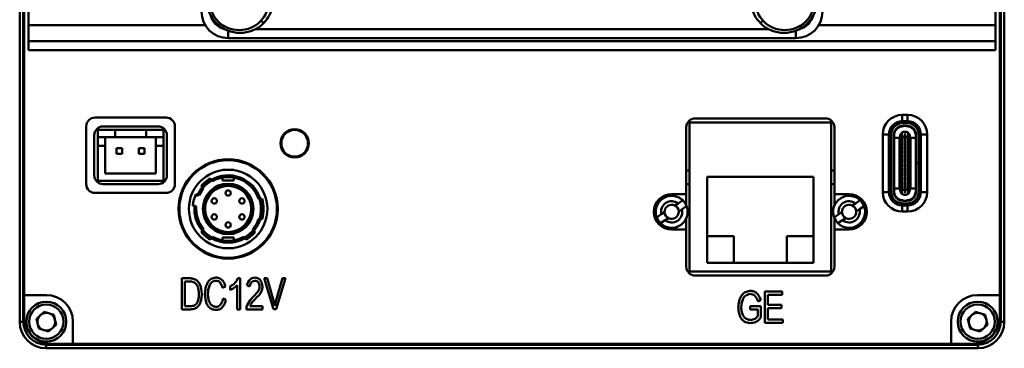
# Model space of a CAD drawing. Header units: millimetres. Extents: x 0 to 9160, y 0 to 1919.
# Tile 1 of 6: x 8579 to 8690, y 1570 to 1607. Entities that reach past the tile are written whole.
import ezdxf

# ---------------------------------------------------------------- set-up
doc = ezdxf.new("R2010")
doc.units = ezdxf.units.MM
doc.layers.add('粗实线', color=7, linetype='Continuous', lineweight=50)

msp = doc.modelspace()

# ---------------------------------------------------------------- linework, layer by layer
at = {"layer": '粗实线'}
for p, q in [((8578.579, 1572.523), (8578.579, 1677.523)), ((8578.979, 1677.523), (8578.979, 1572.523)), ((8689.179, 1572.523), (8689.179, 1677.523)), ((8689.579, 1677.523), (8689.579, 1572.523)), ((8579.079, 1575.523), (8579.079, 1674.523)), ((8689.079, 1674.523), (8689.079, 1575.523)), ((8579.579, 1608.423), (8579.579, 1605.923)), ((8688.579, 1605.923), (8688.579, 1608.423)), ((8599.511, 1605.923), (8579.579, 1605.923)), ((8579.579, 1605.923), (8579.579, 1604.123)), ((8602.079, 1604.473), (8602.079, 1605.315)), ((8605.122, 1605.473), (8663.038, 1605.473)), ((8666.079, 1604.473), (8666.079, 1605.315)), ((8688.579, 1605.923), (8668.648, 1605.923)), ((8688.579, 1604.123), (8688.579, 1605.923)), ((8579.579, 1604.123), (8688.579, 1604.123)), ((8579.579, 1604.123), (8579.579, 1603.123)), ((8666.079, 1604.473), (8602.079, 1604.473)), ((8688.579, 1603.123), (8688.579, 1604.123)), ((8688.579, 1603.123), (8579.579, 1603.123)), ((8595.079, 1595.523), (8587.079, 1595.523)), ((8669.429, 1595.423), (8654.729, 1595.423)), ((8678.079, 1595.123), (8678.079, 1595.823)), ((8678.079, 1595.823), (8678.679, 1595.823)), ((8678.679, 1595.123), (8678.079, 1595.123)), ((8678.679, 1595.123), (8678.679, 1595.823)), ((8586.079, 1594.523), (8586.079, 1588.023)), ((8587.379, 1593.323), (8587.379, 1594.148)), ((8589.329, 1594.148), (8587.379, 1594.148)), ((8594.179, 1594.523), (8587.979, 1594.523)), ((8589.329, 1593.323), (8589.329, 1594.148)), ((8592.829, 1594.148), (8589.329, 1594.148)), ((8592.829, 1593.323), (8592.829, 1594.148)), ((8594.779, 1594.148), (8592.829, 1594.148)), ((8594.779, 1594.148), (8594.779, 1593.323)), ((8596.079, 1588.023), (8596.079, 1594.523)), ((8653.729, 1594.423), (8653.729, 1586.903)), ((8654.079, 1594.983), (8654.079, 1578.163)), ((8670.079, 1594.983), (8654.079, 1594.983)), ((8670.079, 1578.163), (8670.079, 1594.983)), ((8670.429, 1586.903), (8670.429, 1594.423)), ((8676.792, 1594.393), (8677.105, 1594.393)), ((8677.242, 1594.543), (8676.895, 1594.543)), ((8678.629, 1594.893), (8678.129, 1594.893)), ((8678.629, 1594.593), (8678.129, 1594.593)), ((8679.864, 1594.543), (8679.517, 1594.543)), ((8679.654, 1594.393), (8679.967, 1594.393)), ((8586.979, 1593.523), (8586.979, 1589.023)), ((8587.379, 1593.323), (8589.329, 1593.323)), ((8587.379, 1593.323), (8587.379, 1592.323)), ((8588.229, 1592.323), (8588.229, 1593.323)), ((8589.329, 1593.323), (8592.829, 1593.323)), ((8592.829, 1593.323), (8594.779, 1593.323)), ((8593.929, 1592.323), (8593.929, 1593.323)), ((8594.779, 1593.323), (8594.779, 1592.323)), ((8595.179, 1589.023), (8595.179, 1593.523)), ((8607.999, 1592.873), (8608.079, 1592.873)), ((8608.079, 1593.18), (8608.079, 1592.623)), ((8676.579, 1593.623), (8675.879, 1593.623)), ((8675.879, 1587.123), (8675.879, 1593.623)), ((8676.579, 1593.643), (8676.809, 1593.643)), ((8676.579, 1593.623), (8676.579, 1587.123)), ((8676.579, 1593.023), (8676.779, 1593.023)), ((8676.589, 1593.793), (8676.833, 1593.793)), ((8676.779, 1587.723), (8676.779, 1593.023)), ((8676.779, 1593.023), (8676.799, 1593.023)), ((8676.799, 1593.467), (8676.799, 1587.279)), ((8677.099, 1593.467), (8677.099, 1587.279)), ((8677.159, 1593.223), (8677.099, 1593.223)), ((8677.111, 1593.643), (8677.165, 1593.643)), ((8677.149, 1587.297), (8677.149, 1593.449)), ((8677.159, 1587.523), (8677.159, 1593.223)), ((8677.159, 1593.223), (8677.769, 1593.223)), ((8677.769, 1593.223), (8677.769, 1587.523)), ((8677.769, 1593.223), (8677.779, 1593.223)), ((8677.779, 1593.223), (8677.779, 1587.523)), ((8677.779, 1593.223), (8677.829, 1593.223)), ((8677.829, 1587.363), (8677.829, 1593.383)), ((8678.029, 1593.808), (8678.029, 1593.368)), ((8678.029, 1593.323), (8678.029, 1593.368)), ((8678.354, 1593.368), (8678.029, 1593.368)), ((8678.029, 1593.323), (8678.069, 1593.323)), ((8678.029, 1593.323), (8678.029, 1592.923)), ((8678.029, 1592.823), (8678.029, 1592.923)), ((8678.069, 1592.923), (8678.029, 1592.923)), ((8678.069, 1593.323), (8678.069, 1592.923)), ((8678.354, 1593.718), (8678.404, 1593.718)), ((8678.354, 1593.368), (8678.354, 1593.718)), ((8678.354, 1593.368), (8678.354, 1587.378)), ((8678.404, 1593.368), (8678.354, 1593.368)), ((8678.404, 1593.718), (8678.404, 1593.368)), ((8678.729, 1593.368), (8678.404, 1593.368)), ((8678.404, 1593.368), (8678.404, 1587.378)), ((8678.689, 1592.923), (8678.689, 1593.323)), ((8678.689, 1593.323), (8678.729, 1593.323)), ((8678.729, 1592.923), (8678.689, 1592.923)), ((8678.729, 1593.368), (8678.729, 1593.808)), ((8678.729, 1593.368), (8678.729, 1593.323)), ((8678.729, 1592.923), (8678.729, 1593.323)), ((8678.729, 1592.923), (8678.729, 1592.823)), ((8678.929, 1593.383), (8678.929, 1587.363)), ((8678.929, 1593.223), (8678.979, 1593.223)), ((8678.979, 1587.523), (8678.979, 1593.223)), ((8678.979, 1593.223), (8678.989, 1593.223)), ((8678.989, 1587.523), (8678.989, 1593.223)), ((8679.599, 1593.223), (8678.989, 1593.223)), ((8679.594, 1593.643), (8679.647, 1593.643)), ((8679.599, 1593.223), (8679.599, 1587.523)), ((8679.659, 1593.223), (8679.599, 1593.223)), ((8679.659, 1590.377), (8679.659, 1593.467)), ((8679.925, 1593.793), (8680.17, 1593.793)), ((8679.949, 1593.643), (8680.179, 1593.643)), ((8679.959, 1590.377), (8679.959, 1593.467)), ((8679.959, 1593.023), (8679.979, 1593.023)), ((8679.979, 1593.023), (8679.979, 1590.378)), ((8679.979, 1593.023), (8680.179, 1593.023)), ((8680.179, 1587.123), (8680.179, 1593.623)), ((8680.879, 1593.623), (8680.179, 1593.623)), ((8680.879, 1593.623), (8680.879, 1587.123)), ((8588.229, 1592.323), (8587.379, 1592.323)), ((8587.379, 1588.398), (8587.379, 1592.323)), ((8588.229, 1592.323), (8588.229, 1589.223)), ((8589.509, 1592.093), (8590.149, 1592.093)), ((8589.509, 1592.093), (8589.509, 1591.453)), ((8590.149, 1591.453), (8590.149, 1592.093)), ((8592.009, 1592.093), (8592.649, 1592.093)), ((8592.009, 1592.093), (8592.009, 1591.453)), ((8592.649, 1591.453), (8592.649, 1592.093)), ((8593.929, 1592.323), (8594.779, 1592.323)), ((8593.929, 1589.223), (8593.929, 1592.323)), ((8594.779, 1592.323), (8594.779, 1588.398)), ((8608.079, 1592.373), (8607.999, 1592.373)), ((8608.079, 1592.623), (8608.079, 1592.066)), ((8678.029, 1592.823), (8678.069, 1592.823)), ((8678.029, 1592.823), (8678.029, 1592.423)), ((8678.029, 1592.323), (8678.029, 1592.423)), ((8678.069, 1592.423), (8678.029, 1592.423)), ((8678.029, 1592.323), (8678.069, 1592.323)), ((8678.029, 1592.323), (8678.029, 1591.923)), ((8678.069, 1591.923), (8678.029, 1591.923)), ((8678.029, 1591.823), (8678.029, 1591.923)), ((8678.029, 1591.823), (8678.069, 1591.823)), ((8678.029, 1591.823), (8678.029, 1591.423)), ((8678.069, 1592.823), (8678.069, 1592.423)), ((8678.069, 1592.323), (8678.069, 1591.923)), ((8678.069, 1591.823), (8678.069, 1591.423)), ((8678.689, 1592.823), (8678.729, 1592.823)), ((8678.689, 1592.423), (8678.689, 1592.823)), ((8678.729, 1592.423), (8678.689, 1592.423)), ((8678.689, 1592.323), (8678.729, 1592.323)), ((8678.689, 1591.923), (8678.689, 1592.323)), ((8678.729, 1591.923), (8678.689, 1591.923)), ((8678.689, 1591.823), (8678.729, 1591.823)), ((8678.689, 1591.423), (8678.689, 1591.823)), ((8678.729, 1592.423), (8678.729, 1592.823)), ((8678.729, 1592.423), (8678.729, 1592.323)), ((8678.729, 1591.923), (8678.729, 1592.323)), ((8678.729, 1591.923), (8678.729, 1591.823)), ((8678.729, 1591.423), (8678.729, 1591.823)), ((8589.509, 1591.453), (8590.149, 1591.453)), ((8592.009, 1591.453), (8592.649, 1591.453)), ((8678.069, 1591.423), (8678.029, 1591.423)), ((8678.029, 1591.323), (8678.029, 1591.423)), ((8678.029, 1591.323), (8678.069, 1591.323)), ((8678.029, 1591.323), (8678.029, 1590.923)), ((8678.029, 1590.823), (8678.029, 1590.923)), ((8678.069, 1590.923), (8678.029, 1590.923)), ((8678.029, 1590.823), (8678.069, 1590.823)), ((8678.029, 1590.823), (8678.029, 1590.423)), ((8678.069, 1591.323), (8678.069, 1590.923)), ((8678.069, 1590.823), (8678.069, 1590.423)), ((8678.729, 1591.423), (8678.689, 1591.423)), ((8678.689, 1591.323), (8678.729, 1591.323)), ((8678.689, 1590.923), (8678.689, 1591.323)), ((8678.729, 1590.923), (8678.689, 1590.923)), ((8678.689, 1590.823), (8678.729, 1590.823)), ((8678.689, 1590.423), (8678.689, 1590.823)), ((8678.729, 1591.423), (8678.729, 1591.323)), ((8678.729, 1590.923), (8678.729, 1591.323)), ((8678.729, 1590.923), (8678.729, 1590.823)), ((8678.729, 1590.423), (8678.729, 1590.823)), ((8601.61, 1589.623), (8601.429, 1589.623)), ((8601.429, 1589.623), (8601.429, 1589.6)), ((8602.729, 1589.623), (8602.549, 1589.623)), ((8602.729, 1589.623), (8602.729, 1589.6)), ((8678.069, 1590.423), (8678.029, 1590.423)), ((8678.029, 1590.323), (8678.029, 1590.423)), ((8678.029, 1590.323), (8678.069, 1590.323)), ((8678.029, 1590.323), (8678.029, 1589.923)), ((8678.029, 1589.823), (8678.029, 1589.923)), ((8678.069, 1589.923), (8678.029, 1589.923)), ((8678.029, 1589.823), (8678.069, 1589.823)), ((8678.029, 1589.823), (8678.029, 1589.423)), ((8678.069, 1590.323), (8678.069, 1589.923)), ((8678.069, 1589.823), (8678.069, 1589.423)), ((8678.729, 1590.423), (8678.689, 1590.423)), ((8678.689, 1590.323), (8678.729, 1590.323)), ((8678.689, 1589.923), (8678.689, 1590.323)), ((8678.729, 1589.923), (8678.689, 1589.923)), ((8678.689, 1589.823), (8678.729, 1589.823)), ((8678.689, 1589.423), (8678.689, 1589.823)), ((8678.729, 1590.423), (8678.729, 1590.323)), ((8678.729, 1589.923), (8678.729, 1590.323)), ((8678.729, 1589.923), (8678.729, 1589.823)), ((8678.729, 1589.423), (8678.729, 1589.823)), ((8679.959, 1590.377), (8679.659, 1590.377)), ((8679.659, 1590.377), (8679.659, 1590.368)), ((8679.959, 1590.368), (8679.659, 1590.368)), ((8679.659, 1590.368), (8679.659, 1590.367)), ((8679.659, 1587.279), (8679.659, 1590.367)), ((8679.959, 1590.367), (8679.659, 1590.367)), ((8679.959, 1590.378), (8679.979, 1590.378)), ((8679.959, 1590.377), (8679.959, 1590.368)), ((8679.959, 1590.368), (8679.959, 1590.367)), ((8679.959, 1590.368), (8679.979, 1590.368)), ((8679.959, 1587.279), (8679.959, 1590.367)), ((8680.179, 1590.378), (8679.979, 1590.378)), ((8679.979, 1590.368), (8679.979, 1587.723)), ((8679.979, 1590.368), (8680.179, 1590.368)), ((8680.054, 1590.368), (8680.054, 1590.378)), ((8588.229, 1589.223), (8593.929, 1589.223)), ((8600.171, 1588.509), (8600.04, 1588.665)), ((8600.301, 1588.354), (8600.171, 1588.509)), ((8601.429, 1588.764), (8601.429, 1588.423)), ((8601.429, 1588.423), (8602.729, 1588.423)), ((8602.729, 1588.764), (8602.729, 1588.423)), ((8668.079, 1588.863), (8656.079, 1588.863)), ((8656.079, 1579.163), (8656.079, 1588.863)), ((8668.079, 1579.163), (8668.079, 1588.863)), ((8678.029, 1589.323), (8678.029, 1589.423)), ((8678.069, 1589.423), (8678.029, 1589.423)), ((8678.029, 1589.323), (8678.069, 1589.323)), ((8678.029, 1589.323), (8678.029, 1588.923)), ((8678.069, 1588.923), (8678.029, 1588.923)), ((8678.029, 1588.823), (8678.029, 1588.923)), ((8678.029, 1588.823), (8678.069, 1588.823)), ((8678.029, 1588.823), (8678.029, 1588.423)), ((8678.069, 1588.423), (8678.029, 1588.423)), ((8678.029, 1588.323), (8678.029, 1588.423)), ((8678.069, 1589.323), (8678.069, 1588.923)), ((8678.069, 1588.823), (8678.069, 1588.423)), ((8678.729, 1589.423), (8678.689, 1589.423)), ((8678.689, 1589.323), (8678.729, 1589.323)), ((8678.689, 1588.923), (8678.689, 1589.323)), ((8678.729, 1588.923), (8678.689, 1588.923)), ((8678.689, 1588.823), (8678.729, 1588.823)), ((8678.689, 1588.423), (8678.689, 1588.823)), ((8678.729, 1588.423), (8678.689, 1588.423)), ((8678.729, 1589.423), (8678.729, 1589.323)), ((8678.729, 1588.923), (8678.729, 1589.323)), ((8678.729, 1588.923), (8678.729, 1588.823)), ((8678.729, 1588.423), (8678.729, 1588.823)), ((8678.729, 1588.423), (8678.729, 1588.323)), ((8587.379, 1588.398), (8594.779, 1588.398)), ((8587.979, 1588.023), (8594.179, 1588.023)), ((8599.044, 1587.829), (8599.175, 1587.674)), ((8599.175, 1587.674), (8599.305, 1587.518)), ((8676.779, 1587.723), (8676.579, 1587.723)), ((8676.799, 1587.723), (8676.779, 1587.723)), ((8677.099, 1587.523), (8677.159, 1587.523)), ((8677.159, 1587.523), (8677.769, 1587.523)), ((8677.779, 1587.523), (8677.769, 1587.523)), ((8677.829, 1587.523), (8677.779, 1587.523)), ((8678.029, 1588.323), (8678.069, 1588.323)), ((8678.029, 1588.323), (8678.029, 1587.923)), ((8678.069, 1587.923), (8678.029, 1587.923)), ((8678.029, 1587.823), (8678.029, 1587.923)), ((8678.029, 1587.823), (8678.069, 1587.823)), ((8678.029, 1587.823), (8678.029, 1587.423)), ((8678.069, 1587.423), (8678.029, 1587.423)), ((8678.029, 1587.378), (8678.029, 1587.423)), ((8678.029, 1587.378), (8678.354, 1587.378)), ((8678.029, 1587.378), (8678.029, 1586.939)), ((8678.069, 1588.323), (8678.069, 1587.923)), ((8678.069, 1587.823), (8678.069, 1587.423)), ((8678.354, 1587.028), (8678.354, 1587.378)), ((8678.404, 1587.378), (8678.354, 1587.378)), ((8678.404, 1587.378), (8678.729, 1587.378)), ((8678.404, 1587.378), (8678.404, 1587.028)), ((8678.689, 1588.323), (8678.729, 1588.323)), ((8678.689, 1587.923), (8678.689, 1588.323)), ((8678.729, 1587.923), (8678.689, 1587.923)), ((8678.689, 1587.823), (8678.729, 1587.823)), ((8678.689, 1587.423), (8678.689, 1587.823)), ((8678.729, 1587.423), (8678.689, 1587.423)), ((8678.729, 1587.923), (8678.729, 1588.323)), ((8678.729, 1587.923), (8678.729, 1587.823)), ((8678.729, 1587.423), (8678.729, 1587.823)), ((8678.729, 1587.423), (8678.729, 1587.378)), ((8678.729, 1586.939), (8678.729, 1587.378)), ((8678.979, 1587.523), (8678.929, 1587.523)), ((8678.989, 1587.523), (8678.979, 1587.523)), ((8679.599, 1587.523), (8678.989, 1587.523)), ((8679.599, 1587.523), (8679.659, 1587.523)), ((8679.979, 1587.723), (8679.959, 1587.723)), ((8680.179, 1587.723), (8679.979, 1587.723)), ((8587.079, 1587.023), (8595.079, 1587.023)), ((8598.631, 1586.82), (8598.435, 1586.873)), ((8598.479, 1586.723), (8598.697, 1586.723)), ((8598.827, 1586.768), (8598.631, 1586.82)), ((8598.697, 1586.723), (8598.731, 1586.798)), ((8605.701, 1586.373), (8605.491, 1586.373)), ((8605.91, 1586.373), (8605.701, 1586.373)), ((8653.729, 1586.903), (8652.079, 1586.903)), ((8653.33, 1586.198), (8652.808, 1585.857)), ((8653.729, 1586.903), (8653.729, 1585.623)), ((8672.079, 1586.903), (8670.429, 1586.903)), ((8670.429, 1585.623), (8670.429, 1586.903)), ((8673.33, 1586.198), (8672.808, 1585.857)), ((8676.579, 1587.123), (8675.879, 1587.123)), ((8676.579, 1587.103), (8676.809, 1587.103)), ((8676.589, 1586.953), (8676.833, 1586.953)), ((8677.105, 1586.353), (8676.792, 1586.353)), ((8676.895, 1586.203), (8677.242, 1586.203)), ((8677.111, 1587.103), (8677.165, 1587.103)), ((8678.404, 1587.028), (8678.354, 1587.028)), ((8679.517, 1586.203), (8679.864, 1586.203)), ((8679.594, 1587.103), (8679.647, 1587.103)), ((8679.967, 1586.353), (8679.654, 1586.353)), ((8679.925, 1586.953), (8680.17, 1586.953)), ((8679.949, 1587.103), (8680.179, 1587.103)), ((8680.879, 1587.123), (8680.179, 1587.123)), ((8598.099, 1585.617), (8598.295, 1585.564)), ((8598.295, 1585.564), (8598.491, 1585.512)), ((8652.808, 1585.857), (8652.441, 1585.617)), ((8652.878, 1584.947), (8653.245, 1585.187)), ((8653.245, 1585.187), (8653.767, 1585.528)), ((8672.808, 1585.857), (8672.441, 1585.617)), ((8672.878, 1584.947), (8673.245, 1585.187)), ((8673.245, 1585.187), (8673.767, 1585.528)), ((8678.079, 1584.923), (8678.079, 1585.623)), ((8678.079, 1585.623), (8678.679, 1585.623)), ((8678.129, 1586.153), (8678.629, 1586.153)), ((8678.129, 1585.853), (8678.629, 1585.853)), ((8678.679, 1584.923), (8678.679, 1585.623)), ((8605.491, 1584.073), (8605.701, 1584.073)), ((8605.701, 1584.073), (8605.91, 1584.073)), ((8650.913, 1584.619), (8650.391, 1584.278)), ((8651.281, 1584.859), (8650.913, 1584.619)), ((8651.351, 1583.95), (8651.718, 1584.189)), ((8653.729, 1584.184), (8653.729, 1582.903)), ((8670.913, 1584.619), (8670.391, 1584.278)), ((8670.429, 1582.903), (8670.429, 1584.184)), ((8671.281, 1584.859), (8670.913, 1584.619)), ((8671.351, 1583.95), (8671.718, 1584.189)), ((8678.679, 1584.923), (8678.079, 1584.923)), ((8599.305, 1582.929), (8599.175, 1582.773)), ((8604.984, 1582.773), (8604.853, 1582.929)), ((8650.829, 1583.609), (8651.351, 1583.95)), ((8652.079, 1582.903), (8653.729, 1582.903)), ((8653.729, 1582.903), (8653.729, 1578.723)), ((8670.429, 1582.903), (8672.079, 1582.903)), ((8670.429, 1578.723), (8670.429, 1582.903)), ((8670.829, 1583.609), (8671.351, 1583.95)), ((8599.175, 1582.773), (8599.044, 1582.618)), ((8600.04, 1581.782), (8600.171, 1581.937)), ((8600.171, 1581.937), (8600.301, 1582.093)), ((8602.729, 1582.023), (8601.429, 1582.023)), ((8601.429, 1582.023), (8601.429, 1581.682)), ((8602.729, 1582.023), (8602.729, 1581.682)), ((8603.857, 1582.093), (8603.988, 1581.937)), ((8603.988, 1581.937), (8604.118, 1581.782)), ((8605.114, 1582.618), (8604.984, 1582.773)), ((8659.079, 1582.163), (8656.079, 1582.163)), ((8659.079, 1579.163), (8659.079, 1582.163)), ((8665.079, 1582.163), (8665.079, 1579.163)), ((8668.079, 1582.163), (8665.079, 1582.163)), ((8601.429, 1580.823), (8601.429, 1580.846)), ((8601.429, 1580.823), (8601.61, 1580.823)), ((8602.549, 1580.823), (8602.729, 1580.823)), ((8602.729, 1580.846), (8602.729, 1580.823)), ((8668.079, 1579.163), (8656.079, 1579.163)), ((8596.873, 1577.411), (8597.819, 1577.411)), ((8596.873, 1573.911), (8596.873, 1577.411)), ((8603.17, 1577.411), (8603.423, 1577.411)), ((8603.423, 1577.411), (8603.423, 1573.911)), ((8606.148, 1577.411), (8606.494, 1577.411)), ((8607.176, 1573.92), (8606.148, 1577.411)), ((8606.494, 1577.411), (8607.273, 1574.664)), ((8607.411, 1574.674), (8608.189, 1577.411)), ((8608.536, 1577.411), (8607.485, 1573.92)), ((8608.189, 1577.411), (8608.536, 1577.411)), ((8654.079, 1578.163), (8670.079, 1578.163)), ((8654.729, 1577.723), (8669.429, 1577.723)), ((8597.193, 1577.06), (8597.193, 1574.266)), ((8597.812, 1577.06), (8597.193, 1577.06)), ((8601.78, 1576.475), (8601.46, 1576.326)), ((8602.32, 1576.091), (8602.32, 1576.494)), ((8603.106, 1573.911), (8603.106, 1576.653)), ((8604.482, 1576.475), (8604.187, 1576.644)), ((8581.579, 1575.523), (8579.079, 1575.523)), ((8579.079, 1575.523), (8579.079, 1573.023)), ((8601.497, 1575.146), (8601.824, 1575.034)), ((8662.598, 1575.911), (8664.55, 1575.911)), ((8662.598, 1572.411), (8662.598, 1575.911)), ((8662.926, 1575.56), (8662.926, 1574.418)), ((8664.55, 1575.56), (8662.926, 1575.56)), ((8664.55, 1575.911), (8664.55, 1575.56)), ((8689.079, 1575.523), (8686.579, 1575.523)), ((8689.079, 1573.023), (8689.079, 1575.523)), ((8597.193, 1574.266), (8597.797, 1574.266)), ((8604.142, 1573.911), (8604.142, 1574.182)), ((8604.534, 1574.266), (8605.961, 1574.266)), ((8605.961, 1574.266), (8605.961, 1573.911)), ((8607.273, 1574.664), (8607.336, 1574.295)), ((8607.336, 1574.295), (8607.411, 1574.674)), ((8660.939, 1574.269), (8662.128, 1574.269)), ((8660.939, 1573.908), (8660.939, 1574.269)), ((8662.121, 1574.956), (8661.819, 1574.779)), ((8662.128, 1574.269), (8662.128, 1573.005)), ((8662.926, 1574.418), (8664.453, 1574.418)), ((8664.453, 1574.053), (8662.926, 1574.053)), ((8662.926, 1574.053), (8662.926, 1572.766)), ((8664.453, 1574.418), (8664.453, 1574.053)), ((8580.475, 1572.861), (8581.32, 1573.648)), ((8581.32, 1573.648), (8582.424, 1573.31)), ((8582.424, 1573.31), (8582.683, 1572.185)), ((8597.797, 1573.911), (8596.873, 1573.911)), ((8603.423, 1573.911), (8603.106, 1573.911)), ((8605.961, 1573.911), (8604.142, 1573.911)), ((8607.485, 1573.92), (8607.176, 1573.92)), ((8661.811, 1573.908), (8660.939, 1573.908)), ((8661.811, 1573.145), (8661.811, 1573.908)), ((8685.475, 1572.861), (8686.32, 1573.648)), ((8686.32, 1573.648), (8687.424, 1573.31)), ((8687.424, 1573.31), (8687.683, 1572.185)), ((8578.579, 1572.523), (8578.979, 1572.523)), ((8580.734, 1571.736), (8580.475, 1572.861)), ((8582.683, 1572.185), (8581.839, 1571.398)), ((8584.579, 1570.023), (8584.579, 1572.523)), ((8664.61, 1572.411), (8662.598, 1572.411)), ((8662.926, 1572.766), (8664.61, 1572.766)), ((8664.61, 1572.766), (8664.61, 1572.411)), ((8683.579, 1572.523), (8683.579, 1570.023)), ((8685.734, 1571.736), (8685.475, 1572.861)), ((8687.683, 1572.185), (8686.839, 1571.398)), ((8689.579, 1572.523), (8689.179, 1572.523)), ((8581.839, 1571.398), (8580.734, 1571.736)), ((8686.839, 1571.398), (8685.734, 1571.736)), ((8581.579, 1569.523), (8581.579, 1569.923)), ((8581.579, 1569.923), (8686.579, 1569.923)), ((8582.079, 1570.023), (8584.579, 1570.023)), ((8683.579, 1570.023), (8584.579, 1570.023)), ((8683.579, 1570.023), (8686.079, 1570.023)), ((8686.579, 1569.523), (8686.579, 1569.923)), ((8686.579, 1569.523), (8581.579, 1569.523))]:
    msp.add_line(p, q, dxfattribs=at)
at = {"layer": '粗实线', "flags": 128}
for points in [[(8678.209, 1594.593), (8678.188, 1594.585), (8678.108, 1594.543)], [(8678.651, 1594.543), (8678.571, 1594.585), (8678.55, 1594.593)], [(8653.729, 1589.463), (8653.799, 1589.504), (8654.079, 1589.592)], [(8670.429, 1589.463), (8670.359, 1589.504), (8670.079, 1589.592)], [(8654.079, 1587.974), (8653.799, 1588.062), (8653.729, 1588.104)], [(8670.079, 1587.974), (8670.359, 1588.062), (8670.429, 1588.104)]]:
    msp.add_lwpolyline(points, dxfattribs=at)
at = {"layer": '粗实线'}
for centre, radius in [((8603.329, 1608.723), 3.35), ((8664.829, 1608.723), 3.35), ((8609.579, 1592.623), 1.6), ((8609.579, 1592.623), 1.5), ((8602.079, 1585.223), 5.6), ((8602.079, 1585.223), 5.5), ((8602.079, 1585.223), 4.425), ((8602.079, 1585.223), 2.85), ((8602.079, 1585.223), 2.8), ((8602.079, 1585.223), 2.6), ((8602.079, 1587.023), 0.3), ((8600.52, 1586.123), 0.3), ((8603.638, 1586.123), 0.3), ((8600.52, 1584.323), 0.3), ((8603.638, 1584.323), 0.3), ((8602.079, 1583.423), 0.3), ((8581.579, 1572.523), 2.25), ((8581.579, 1572.523), 1.938), ((8686.579, 1572.523), 2.25), ((8686.579, 1572.523), 1.938)]:
    msp.add_circle(centre, radius, dxfattribs=at)
for centre, radius, start, end in [((8603.423, 1608.816), 3.75, 135.00036, 315.00036), ((8664.736, 1608.817), 3.75, 225.00036, 45.00036), ((8602.079, 1607.473), 3, 180, 270), ((8666.079, 1607.473), 3, 270, 0), ((8602.079, 1607.473), 2, 193.14824, 256.83544), ((8666.079, 1607.473), 2, 283.14824, 346.83544), ((8587.079, 1594.523), 1, 90, 180), ((8595.079, 1594.523), 1, 0, 90), ((8654.729, 1594.423), 1, 90, 180), ((8669.429, 1594.423), 1, 0, 90), ((8678.079, 1593.623), 2.2, 90, 180), ((8678.079, 1593.623), 1.5, 90, 180), ((8678.679, 1593.623), 2.2, 0, 90), ((8678.679, 1593.623), 1.5, 0, 90), ((8587.979, 1593.523), 1, 90, 180), ((8594.179, 1593.523), 1, 0, 90), ((8678.379, 1593.467), 1.58, 153.2345, 180), ((8678.129, 1593.593), 1.3, 90, 153.2345), ((8678.379, 1593.467), 1.28, 153.2345, 180), ((8678.129, 1593.593), 1, 90, 153.2345), ((8678.629, 1593.593), 1.3, 26.7655, 90), ((8678.629, 1593.593), 1, 26.7655, 90), ((8678.379, 1593.467), 1.28, 0, 26.7655), ((8678.379, 1593.467), 1.58, 0, 26.7655), ((8587.979, 1589.023), 1, 180, 270), ((8594.179, 1589.023), 1, 270, 0), ((8602.079, 1585.223), 4, 120.64796, 139.35204), ((8602.079, 1585.223), 3.9, 120.40593, 139.59407), ((8602.079, 1585.223), 3.7, 119.7051, 140.34698), ((8602.079, 1585.223), 3.8, 17.61573, 120.15097), ((8602.079, 1585.223), 3.6, 18.62933, 119.59788), ((8587.079, 1588.023), 1, 180, 270), ((8595.079, 1588.023), 1, 270, 0), ((8602.079, 1585.223), 3.8, 139.84903, 155.15097), ((8602.079, 1585.223), 3.6, 140.40212, 154.59788), ((8602.079, 1585.223), 4, 155.64796, 174.35204), ((8602.079, 1585.223), 3.9, 155.40593, 157.38014), ((8602.079, 1585.223), 3.7, 341.52762, 18.49075), ((8602.079, 1585.223), 3.9, 342.85015, 17.14985), ((8602.079, 1585.223), 4, 343.29166, 16.70834), ((8652.079, 1584.903), 2, 90, 270), ((8652.079, 1584.903), 1.8, 45.99721, 200.31803), ((8652.079, 1584.903), 1.8, 20.31803, 45.99721), ((8672.079, 1584.903), 1.8, 45.99721, 200.31803), ((8672.079, 1584.903), 2, 270, 90), ((8672.079, 1584.903), 1.8, 20.31803, 45.99721), ((8678.079, 1587.123), 2.2, 180, 270), ((8678.079, 1587.123), 1.5, 180, 270), ((8678.379, 1587.279), 1.58, 180, 206.7655), ((8678.129, 1587.153), 1.3, 206.7655, 270), ((8678.379, 1587.279), 1.28, 180, 206.7655), ((8678.129, 1587.153), 1, 206.7655, 270), ((8678.629, 1587.153), 1, 270, 333.2345), ((8678.629, 1587.153), 1.3, 270, 333.2345), ((8678.679, 1587.123), 2.2, 270, 0), ((8678.679, 1587.123), 1.5, 270, 0), ((8678.379, 1587.279), 1.28, 333.2345, 0), ((8678.379, 1587.279), 1.58, 333.2345, 0), ((8602.079, 1585.223), 3.8, 174.84903, 220.15097), ((8602.079, 1585.223), 3.6, 175.40212, 219.59788), ((8652.079, 1584.903), 1.8, 225.99721, 20.31803), ((8652.079, 1584.903), 1.2, 52.62884, 193.6864), ((8652.079, 1584.903), 0.8, 63.15762, 183.15762), ((8652.079, 1584.903), 1.2, 232.62884, 13.6864), ((8652.079, 1584.903), 0.8, 3.15762, 63.15762), ((8672.079, 1584.903), 1.8, 225.99721, 20.31803), ((8672.079, 1584.903), 1.2, 52.62884, 193.6864), ((8672.079, 1584.903), 0.8, 63.15762, 183.15762), ((8672.079, 1584.903), 1.2, 232.62884, 13.6864), ((8672.079, 1584.903), 0.8, 3.15762, 63.15762), ((8602.079, 1585.223), 3.6, 320.40212, 341.37067), ((8602.079, 1585.223), 3.8, 319.84903, 342.38427), ((8652.079, 1584.903), 1.8, 200.31803, 225.99721), ((8652.079, 1584.903), 0.8, 183.15762, 243.15762), ((8652.079, 1584.903), 0.8, 243.15762, 3.15762), ((8672.079, 1584.903), 1.8, 200.31803, 225.99721), ((8672.079, 1584.903), 0.8, 183.15762, 243.15762), ((8672.079, 1584.903), 0.8, 243.15762, 3.15762), ((8602.079, 1585.223), 4, 220.64796, 239.35204), ((8602.079, 1585.223), 3.9, 220.40593, 239.59407), ((8602.079, 1585.223), 3.7, 219.78321, 240.27485), ((8602.079, 1585.223), 3.8, 239.84903, 300.15097), ((8602.079, 1585.223), 3.6, 240.40212, 299.59788), ((8602.079, 1585.223), 3.7, 299.76855, 320.19718), ((8602.079, 1585.223), 3.9, 300.40593, 319.59407), ((8602.079, 1585.223), 4, 300.64796, 319.35204), ((8654.729, 1578.723), 1, 180, 270), ((8669.429, 1578.723), 1, 270, 0), ((8581.579, 1572.523), 3, 0, 90), ((8686.579, 1572.523), 3, 90, 180), ((8582.079, 1573.023), 3, 180, 270), ((8581.579, 1572.523), 1, 132.97356, 192.97356), ((8581.579, 1572.523), 1, 72.97356, 132.97356), ((8581.579, 1572.523), 1, 12.97356, 72.97356), ((8686.579, 1572.523), 1, 132.97356, 192.97356), ((8686.579, 1572.523), 1, 72.97356, 132.97356), ((8686.079, 1573.023), 3, 270, 0), ((8686.579, 1572.523), 1, 12.97356, 72.97356), ((8581.579, 1572.523), 3, 180, 270), ((8581.579, 1572.523), 2.6, 180, 270), ((8581.579, 1572.523), 1, 192.97356, 252.97356), ((8581.579, 1572.523), 1, 252.97356, 312.97356), ((8581.579, 1572.523), 1, 312.97356, 12.97356), ((8686.579, 1572.523), 1, 192.97356, 252.97356), ((8686.579, 1572.523), 1, 252.97356, 312.97356), ((8686.579, 1572.523), 3, 270, 0), ((8686.579, 1572.523), 2.6, 270, 0), ((8686.579, 1572.523), 1, 312.97356, 12.97356)]:
    msp.add_arc(centre, radius, start, end, dxfattribs=at)
for points, knots in [([(8607.045, 1607.846), (8606.923, 1607.497), (8606.704, 1606.873), (8606.267, 1606.381), (8606.074, 1606.165)], [0, 0, 0, 0, 0.5600002, 1, 1, 1, 1]), ([(8662.085, 1606.165), (8661.844, 1606.445), (8661.413, 1606.946), (8661.205, 1607.571), (8661.114, 1607.846)], [0, 0, 0, 0, 0.5600009, 1, 1, 1, 1]), ([(8605.758, 1606.481), (8605.822, 1606.417), (8605.944, 1606.294), (8606.054, 1606.185), (8606.068, 1606.171), (8606.074, 1606.165)], [0, 0, 0, 0, 0.3619104, 0.6919857, 1, 1, 1, 1]), ([(8662.391, 1606.471), (8662.331, 1606.411), (8662.212, 1606.292), (8662.105, 1606.185), (8662.091, 1606.172), (8662.085, 1606.165)], [0, 0, 0, 0, 0.3488779, 0.6856947, 1, 1, 1, 1]), ([(8677.256, 1593.951), (8677.303, 1594.036), (8677.396, 1594.204), (8677.619, 1594.393), (8677.881, 1594.519), (8678.073, 1594.535), (8678.169, 1594.543)], [0, 0, 0, 0, 0.2499992, 0.4999988, 0.7499988, 1, 1, 1, 1]), ([(8678.589, 1594.543), (8678.685, 1594.535), (8678.877, 1594.519), (8679.14, 1594.393), (8679.363, 1594.204), (8679.456, 1594.036), (8679.502, 1593.951)], [0, 0, 0, 0, 0.2500008, 0.5000004, 0.7499995, 1, 1, 1, 1]), ([(8677.149, 1593.449), (8677.154, 1593.536), (8677.163, 1593.709), (8677.225, 1593.87), (8677.256, 1593.951)], [0, 0, 0, 0, 0.4999991, 1, 1, 1, 1]), ([(8677.829, 1593.383), (8677.832, 1593.424), (8677.837, 1593.504), (8677.878, 1593.619), (8677.941, 1593.724), (8678, 1593.78), (8678.029, 1593.808)], [0, 0, 0, 0, 0.24999784, 0.50000044, 0.74999933, 1, 1, 1, 1]), ([(8678.029, 1593.808), (8678.082, 1593.843), (8678.188, 1593.914), (8678.379, 1593.943), (8678.571, 1593.914), (8678.676, 1593.843), (8678.729, 1593.808)], [0, 0, 0, 0, 0.2500004, 0.4999976, 0.7499996, 1, 1, 1, 1]), ([(8678.729, 1593.808), (8678.759, 1593.78), (8678.818, 1593.724), (8678.88, 1593.619), (8678.922, 1593.504), (8678.927, 1593.424), (8678.929, 1593.383)], [0, 0, 0, 0, 0.24999644, 0.49999646, 0.75000018, 1, 1, 1, 1]), ([(8679.502, 1593.951), (8679.533, 1593.87), (8679.595, 1593.709), (8679.605, 1593.536), (8679.609, 1593.449)], [0, 0, 0, 0, 0.4999994, 1, 1, 1, 1]), ([(8678.029, 1586.939), (8678, 1586.967), (8677.941, 1587.022), (8677.878, 1587.127), (8677.837, 1587.242), (8677.832, 1587.323), (8677.829, 1587.363)], [0, 0, 0, 0, 0.25000275, 0.50000094, 0.75000285, 1, 1, 1, 1]), ([(8678.929, 1587.363), (8678.927, 1587.323), (8678.922, 1587.242), (8678.88, 1587.127), (8678.818, 1587.022), (8678.759, 1586.967), (8678.729, 1586.939)], [0, 0, 0, 0, 0.2499991, 0.5000022, 0.7500015, 1, 1, 1, 1]), ([(8677.256, 1586.795), (8677.225, 1586.876), (8677.163, 1587.038), (8677.154, 1587.211), (8677.149, 1587.297)], [0, 0, 0, 0, 0.5000026, 1, 1, 1, 1]), ([(8678.169, 1586.203), (8678.073, 1586.211), (8677.881, 1586.227), (8677.619, 1586.354), (8677.396, 1586.542), (8677.303, 1586.711), (8677.256, 1586.795)], [0, 0, 0, 0, 0.2500015, 0.5000027, 0.7500017, 1, 1, 1, 1]), ([(8678.729, 1586.939), (8678.676, 1586.904), (8678.571, 1586.833), (8678.379, 1586.803), (8678.188, 1586.833), (8678.082, 1586.904), (8678.029, 1586.939)], [0, 0, 0, 0, 0.2500004, 0.5000024, 0.7499996, 1, 1, 1, 1]), ([(8679.502, 1586.795), (8679.456, 1586.711), (8679.363, 1586.542), (8679.14, 1586.354), (8678.877, 1586.227), (8678.685, 1586.211), (8678.589, 1586.203)], [0, 0, 0, 0, 0.2499996, 0.4999982, 0.7499989, 1, 1, 1, 1]), ([(8679.609, 1587.297), (8679.605, 1587.211), (8679.595, 1587.038), (8679.533, 1586.876), (8679.502, 1586.795)], [0, 0, 0, 0, 0.4999989, 1, 1, 1, 1]), ([(8597.819, 1577.411), (8597.97, 1577.393), (8598.271, 1577.357), (8598.664, 1577.105), (8599.035, 1576.548), (8599.074, 1576.035), (8599.101, 1575.675)], [0, 0, 0, 0, 0.1870904, 0.3736318, 0.5604553, 1, 1, 1, 1]), ([(8599.458, 1575.619), (8599.476, 1575.851), (8599.51, 1576.314), (8599.719, 1576.934), (8600.145, 1577.396), (8600.509, 1577.462), (8600.692, 1577.496)], [0, 0, 0, 0, 0.2812392, 0.5614322, 0.7805916, 1, 1, 1, 1]), ([(8600.692, 1577.496), (8600.845, 1577.48), (8601.15, 1577.45), (8601.586, 1577.079), (8601.706, 1576.705), (8601.78, 1576.475)], [0, 0, 0, 0, 0.2801077, 0.5596978, 1, 1, 1, 1]), ([(8602.32, 1576.494), (8602.529, 1576.621), (8602.902, 1576.847), (8603.088, 1577.239), (8603.17, 1577.411)], [0, 0, 0, 0, 0.5606705, 1, 1, 1, 1]), ([(8604.187, 1576.644), (8604.279, 1576.882), (8604.407, 1577.213), (8604.795, 1577.46), (8604.991, 1577.477), (8605.089, 1577.486)], [0, 0, 0, 0, 0.5584735, 0.7791249, 1, 1, 1, 1]), ([(8605.089, 1577.486), (8605.226, 1577.465), (8605.5, 1577.424), (8605.875, 1577.06), (8605.919, 1576.703), (8605.946, 1576.485)], [0, 0, 0, 0, 0.2808142, 0.5600391, 1, 1, 1, 1]), ([(8598.781, 1575.666), (8598.773, 1575.825), (8598.758, 1576.142), (8598.644, 1576.533), (8598.464, 1576.797), (8598.214, 1577.005), (8597.973, 1577.038), (8597.812, 1577.06)], [0, 0, 0, 0, 0.2508475, 0.5009994, 0.6262912, 0.7513981, 1, 1, 1, 1]), ([(8600.684, 1577.144), (8600.605, 1577.131), (8600.446, 1577.104), (8600.167, 1576.935), (8599.852, 1576.446), (8599.815, 1575.961), (8599.79, 1575.638)], [0, 0, 0, 0, 0.1253448, 0.2505989, 0.4997398, 1, 1, 1, 1]), ([(8601.46, 1576.326), (8601.389, 1576.548), (8601.291, 1576.857), (8600.957, 1577.125), (8600.775, 1577.138), (8600.684, 1577.144)], [0, 0, 0, 0, 0.5596158, 0.7799107, 1, 1, 1, 1]), ([(8603.106, 1576.653), (8602.974, 1576.527), (8602.739, 1576.301), (8602.448, 1576.156), (8602.32, 1576.091)], [0, 0, 0, 0, 0.55958764, 1, 1, 1, 1]), ([(8605.089, 1577.126), (8604.999, 1577.112), (8604.818, 1577.084), (8604.601, 1576.825), (8604.527, 1576.608), (8604.482, 1576.475)], [0, 0, 0, 0, 0.2779949, 0.5581427, 1, 1, 1, 1]), ([(8605.014, 1575.436), (8605.177, 1575.599), (8605.404, 1575.825), (8605.6, 1576.194), (8605.614, 1576.375), (8605.622, 1576.466)], [0, 0, 0, 0, 0.5601995, 0.780438, 1, 1, 1, 1]), ([(8605.622, 1576.466), (8605.614, 1576.555), (8605.6, 1576.731), (8605.493, 1576.964), (8605.298, 1577.101), (8605.159, 1577.118), (8605.089, 1577.126)], [0, 0, 0, 0, 0.2810018, 0.5602717, 0.7796814, 1, 1, 1, 1]), ([(8605.946, 1576.485), (8605.937, 1576.342), (8605.92, 1576.057), (8605.672, 1575.602), (8605.41, 1575.348), (8605.249, 1575.193)], [0, 0, 0, 0, 0.27941277, 0.55955907, 1, 1, 1, 1]), ([(8599.101, 1575.675), (8599.094, 1575.467), (8599.08, 1575.051), (8598.924, 1574.54), (8598.672, 1574.204), (8598.325, 1573.957), (8598.008, 1573.929), (8597.797, 1573.911)], [0, 0, 0, 0, 0.2507956, 0.5006937, 0.6259067, 0.7510507, 1, 1, 1, 1]), ([(8597.797, 1574.266), (8597.963, 1574.279), (8598.213, 1574.298), (8598.476, 1574.504), (8598.662, 1574.774), (8598.77, 1575.177), (8598.777, 1575.503), (8598.781, 1575.666)], [0, 0, 0, 0, 0.2486115, 0.3737115, 0.49896, 0.7490925, 1, 1, 1, 1]), ([(8600.684, 1573.845), (8600.535, 1573.865), (8600.235, 1573.906), (8599.858, 1574.181), (8599.523, 1574.753), (8599.485, 1575.262), (8599.458, 1575.619)], [0, 0, 0, 0, 0.1868335, 0.3731513, 0.5600264, 1, 1, 1, 1]), ([(8599.79, 1575.638), (8599.803, 1575.464), (8599.828, 1575.117), (8599.975, 1574.651), (8600.277, 1574.291), (8600.549, 1574.231), (8600.684, 1574.201)], [0, 0, 0, 0, 0.2812251, 0.5615569, 0.780846, 1, 1, 1, 1]), ([(8600.684, 1574.201), (8600.771, 1574.206), (8600.943, 1574.217), (8601.167, 1574.36), (8601.39, 1574.664), (8601.453, 1574.947), (8601.497, 1575.146)], [0, 0, 0, 0, 0.18660386, 0.37289574, 0.55983577, 1, 1, 1, 1]), ([(8604.142, 1574.182), (8604.266, 1574.444), (8604.486, 1574.913), (8604.853, 1575.276), (8605.014, 1575.436)], [0, 0, 0, 0, 0.5594881, 1, 1, 1, 1]), ([(8605.249, 1575.193), (8605.09, 1575.039), (8604.806, 1574.765), (8604.617, 1574.419), (8604.534, 1574.266)], [0, 0, 0, 0, 0.56001757, 1, 1, 1, 1]), ([(8659.594, 1574.138), (8659.614, 1574.372), (8659.655, 1574.84), (8659.898, 1575.462), (8660.359, 1575.893), (8660.726, 1575.961), (8660.909, 1575.996)], [0, 0, 0, 0, 0.2810565, 0.5609047, 0.7801884, 1, 1, 1, 1]), ([(8660.909, 1575.644), (8660.729, 1575.596), (8660.366, 1575.501), (8659.991, 1574.912), (8659.946, 1574.443), (8659.918, 1574.156)], [0, 0, 0, 0, 0.278761, 0.558347, 1, 1, 1, 1]), ([(8660.909, 1575.996), (8661.072, 1575.981), (8661.396, 1575.952), (8661.884, 1575.591), (8662.031, 1575.197), (8662.121, 1574.956)], [0, 0, 0, 0, 0.2804481, 0.560189, 1, 1, 1, 1]), ([(8661.819, 1574.779), (8661.729, 1575.023), (8661.603, 1575.363), (8661.211, 1575.626), (8661.01, 1575.638), (8660.909, 1575.644)], [0, 0, 0, 0, 0.55892923, 0.77940619, 1, 1, 1, 1]), ([(8601.824, 1575.034), (8601.786, 1574.869), (8601.71, 1574.539), (8601.463, 1574.124), (8601.086, 1573.874), (8600.818, 1573.855), (8600.684, 1573.845)], [0, 0, 0, 0, 0.2808976, 0.5605599, 0.7800306, 1, 1, 1, 1]), ([(8660.924, 1572.364), (8660.691, 1572.402), (8660.225, 1572.478), (8659.798, 1573.021), (8659.634, 1573.593), (8659.607, 1573.956), (8659.594, 1574.138)], [0, 0, 0, 0, 0.2791031, 0.5575129, 0.7785684, 1, 1, 1, 1]), ([(8659.918, 1574.156), (8659.934, 1573.975), (8659.965, 1573.613), (8660.145, 1573.132), (8660.497, 1572.791), (8660.782, 1572.744), (8660.924, 1572.72)], [0, 0, 0, 0, 0.2811475, 0.5611537, 0.7803733, 1, 1, 1, 1]), ([(8660.924, 1572.72), (8661.122, 1572.737), (8661.475, 1572.769), (8661.708, 1573.03), (8661.811, 1573.145)], [0, 0, 0, 0, 0.5597318, 1, 1, 1, 1]), ([(8662.128, 1573.005), (8662.05, 1572.897), (8661.894, 1572.68), (8661.478, 1572.42), (8661.134, 1572.385), (8660.924, 1572.364)], [0, 0, 0, 0, 0.28040245, 0.56052778, 1, 1, 1, 1])]:
    msp.add_open_spline(points, degree=3, knots=knots, dxfattribs=at)

doc.saveas('drawing.dxf')
